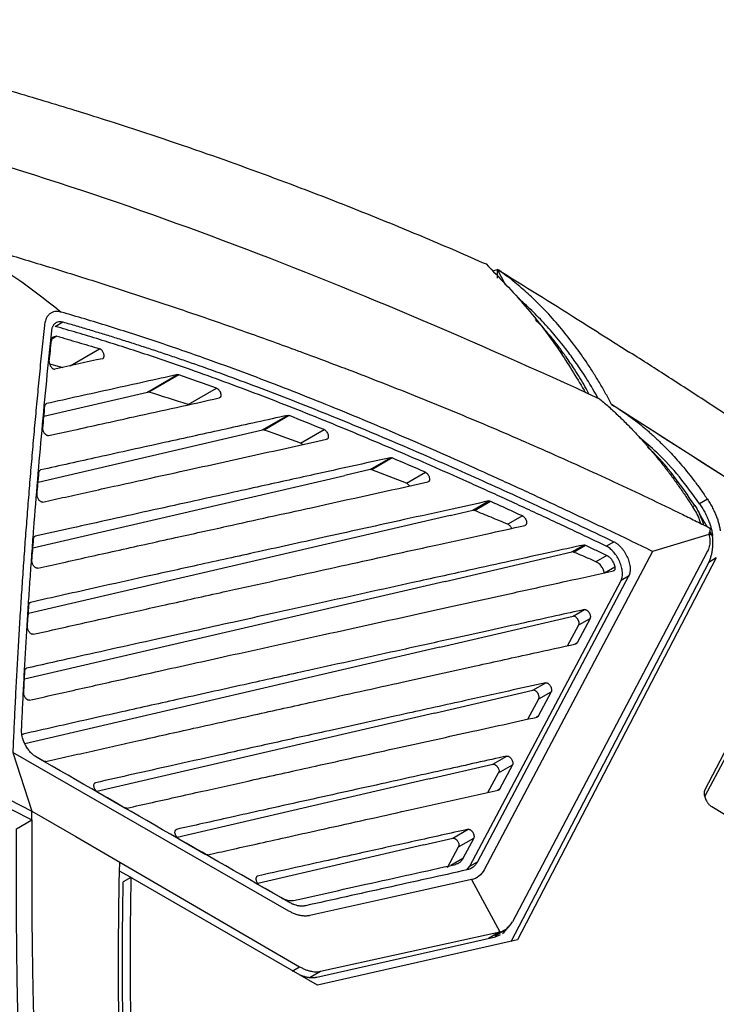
# Model space of a CAD drawing. Header units: millimetres. Extents: x 87 to 936, y -49 to 894.
# Tile 39 of 107: x 825 to 890, y 168 to 259. Entities that reach past the tile are written whole.
import ezdxf

# ---------------------------------------------------------------- set-up
doc = ezdxf.new("R2010")
doc.units = ezdxf.units.MM

msp = doc.modelspace()

# ---------------------------------------------------------------- linework, layer by layer
at = {"color": 7, "linetype": 'Continuous', "lineweight": 25}
for p, q in [((869.034, 235.701), (869.513, 235.834)), ((870.247, 234.401), (869.513, 235.834)), ((869.513, 235.017), (869.513, 235.834)), ((828.62, 230.573), (829.327, 230.982)), ((828.781, 229.667), (828.296, 229.387)), ((828.781, 229.667), (828.405, 229.584)), ((828.096, 227.1), (829.329, 226.781)), ((837.142, 224.508), (839.919, 226.111)), ((840.042, 226.1), (837.27, 224.5)), ((840.914, 223.354), (843.529, 224.863)), ((827.577, 222.284), (837.142, 224.508)), ((921.23, 197.049), (880.052, 223.355)), ((847.776, 221.008), (850.094, 222.346)), ((850.23, 222.331), (847.918, 220.996)), ((827.035, 216.185), (847.776, 221.008)), ((851.301, 219.79), (853.468, 221.04)), ((857.727, 217.349), (859.617, 218.44)), ((859.762, 218.421), (857.878, 217.333)), ((826.553, 210.101), (855.381, 216.803)), ((857.727, 217.349), (855.381, 216.803)), ((861.086, 216.087), (862.833, 217.095)), ((867.213, 213.582), (868.699, 214.44)), ((867.372, 213.563), (868.852, 214.417)), ((888.903, 214.604), (888.178, 214.185)), ((865.142, 213.1), (826.132, 204.031)), ((865.142, 213.1), (867.213, 213.582)), ((871.808, 213.067), (870.459, 212.289)), ((889.049, 211.341), (883.842, 209.784)), ((889.381, 211.253), (889.319, 211.293)), ((876.378, 209.74), (877.475, 210.374)), ((876.542, 209.719), (877.634, 210.349)), ((879.54, 210.273), (880.247, 210.682)), ((864.652, 207.014), (876.378, 209.74)), ((883.842, 209.784), (868.278, 180.379)), ((879.609, 209.412), (878.605, 208.832)), ((888.92, 209.794), (888.557, 209.104)), ((870.78, 173.756), (889.024, 208.766)), ((888.557, 209.104), (870.875, 175.549)), ((889.731, 209.174), (871.341, 173.882)), ((880.355, 208.323), (879.385, 207.763)), ((889.731, 209.174), (889.024, 208.766)), ((881.628, 207.503), (867.646, 181.101)), ((881.628, 207.503), (880.921, 207.095)), ((864.652, 207.014), (825.773, 197.975)), ((866.939, 180.693), (880.921, 207.095)), ((864.163, 200.928), (876.486, 203.793)), ((876.486, 203.793), (877.548, 204.407)), ((875.977, 201.072), (877.015, 202.987)), ((878.055, 203.588), (876.86, 201.332)), ((877.015, 202.987), (878.055, 203.588)), ((864.163, 200.928), (825.812, 192.011)), ((895.151, 200.204), (888.671, 187.747)), ((894.992, 199.009), (888.662, 187.182)), ((872.783, 196.96), (873.96, 197.639)), ((863.674, 194.842), (872.783, 196.96)), ((874.47, 196.822), (873.275, 194.567)), ((873.313, 196.154), (874.47, 196.822)), ((807.024, 195.619), (826.469, 185.794)), ((872.3, 194.286), (873.313, 196.154)), ((863.674, 194.842), (832.478, 187.589)), ((824.698, 191.19), (826.469, 185.794)), ((827.547, 190.412), (826.806, 190.838)), ((863.185, 188.756), (869.08, 190.127)), ((869.08, 190.127), (870.373, 190.873)), ((868.623, 187.499), (869.61, 189.321)), ((869.61, 189.321), (870.885, 190.057)), ((870.885, 190.057), (869.691, 187.802)), ((863.185, 188.756), (839.902, 183.343)), ((832.542, 187.54), (835.039, 186.104)), ((826.461, 184.982), (826.469, 185.794)), ((889.301, 186.209), (896.392, 181.97)), ((825.046, 184.164), (826.462, 184.982)), ((865.378, 183.293), (866.788, 184.107)), ((840.035, 183.232), (842.533, 181.796)), ((862.695, 182.67), (865.378, 183.293)), ((865.907, 182.488), (867.302, 183.293)), ((867.302, 183.293), (866.307, 181.415)), ((862.695, 182.67), (847.337, 179.099)), ((864.879, 180.59), (865.907, 182.488)), ((834.583, 181.078), (851.21, 171.416)), ((866.939, 180.693), (867.646, 181.101)), ((834.596, 180.254), (835.752, 179.586)), ((866.664, 180.351), (866.939, 180.693)), ((835.614, 179.666), (834.907, 179.257)), ((852.85, 169.716), (835.614, 179.666)), ((867.111, 179.456), (869.716, 174.63)), ((847.528, 178.924), (849.491, 177.795)), ((869.258, 174.275), (870.2, 174.819)), ((852.788, 170.45), (869.321, 174.175)), ((871.341, 173.882), (852.85, 169.716)), ((853.144, 170.99), (869.716, 174.63)), ((869.321, 174.175), (869.768, 174.386)), ((850.509, 171.011), (851.21, 171.416))]:
    msp.add_line(p, q, dxfattribs=at)
at = {"color": 8, "linetype": 'Continuous', "lineweight": 25}
for p, q in [((829.997, 226.928), (832.718, 228.499)), ((827.817, 223.44), (827.738, 223.395)), ((827.263, 217.304), (827.185, 217.258)), ((887.739, 214.033), (887.53, 213.912)), ((826.77, 211.182), (826.692, 211.137)), ((889.065, 211.4), (889.319, 211.293)), ((889.319, 211.293), (889.129, 211.631)), ((826.339, 205.075), (826.26, 205.029)), ((876.86, 201.332), (876.674, 201.225)), ((825.97, 198.982), (825.89, 198.936)), ((873.275, 194.567), (873.088, 194.459)), ((825.663, 192.903), (825.545, 192.835)), ((869.691, 187.802), (869.504, 187.694)), ((839.838, 184.1), (839.753, 184.051)), ((866.307, 181.415), (865.185, 180.767)), ((869.716, 174.63), (868.676, 174.029)), ((852.186, 170.437), (853.144, 170.99))]:
    msp.add_line(p, q, dxfattribs=at)
at = {"color": 7, "linetype": 'Continuous', "lineweight": 25, "flags": 128}
for points in [[(850.214, 176.556), (837.456, 183.873), (824.698, 191.19)], [(826.469, 185.794), (830.526, 183.436), (834.583, 181.079)], [(867.111, 179.456), (859.636, 177.797), (852.161, 176.137)]]:
    msp.add_lwpolyline(points, dxfattribs=at)
at = {"color": 7, "linetype": 'Continuous', "lineweight": 25}
for points, knots in [([(799.149, 258.905), (799.685, 258.784), (800.779, 258.539), (802.443, 258.154), (804.162, 257.748), (805.937, 257.319), (808.447, 256.699), (811.914, 255.815), (816.716, 254.539), (822.134, 253.033), (827.887, 251.342), (834.704, 249.223), (842.376, 246.658), (849.195, 244.179), (853.999, 242.336), (857.006, 241.151), (859.952, 239.958), (862.837, 238.758), (865.66, 237.556), (867.523, 236.739), (868.444, 236.335)], [0, 0, 0, 0, 0.023316, 0.047472, 0.072469, 0.098308, 0.124992, 0.182222, 0.249982, 0.334822, 0.418134, 0.499916, 0.630338, 0.749929, 0.793915, 0.836981, 0.879125, 0.920344, 0.960636, 1, 1, 1, 1]), ([(818.918, 238.776), (819.654, 238.563), (821.131, 238.136), (823.347, 237.482), (825.569, 236.817), (827.799, 236.138), (830.035, 235.445), (832.278, 234.739), (834.528, 234.019), (836.785, 233.283), (839.049, 232.533), (841.32, 231.767), (843.599, 230.985), (845.884, 230.185), (848.177, 229.369), (850.477, 228.535), (853.001, 227.603), (855.755, 226.564), (858.742, 225.41), (861.751, 224.218), (864.783, 222.988), (867.838, 221.718), (870.914, 220.407), (874.014, 219.054), (877.136, 217.656), (880.28, 216.213), (883.447, 214.725), (885.563, 213.7), (886.626, 213.185)], [0, 0, 0, 0, 0.031873, 0.063902, 0.096089, 0.128432, 0.160933, 0.193591, 0.226407, 0.25938, 0.292512, 0.325802, 0.35925, 0.392857, 0.426623, 0.460547, 0.494631, 0.538499, 0.582781, 0.627478, 0.672588, 0.718114, 0.764055, 0.810412, 0.857185, 0.904374, 0.951979, 1, 1, 1, 1]), ([(868.444, 236.335), (869.675, 235.066), (872.146, 232.521), (875.215, 228.495), (876.902, 225.68), (877.646, 224.439)], [0, 0, 0, 0, 0.35695, 0.716499, 1, 1, 1, 1]), ([(880.052, 223.355), (879.967, 223.518), (879.796, 223.842), (879.533, 224.323), (879.264, 224.8), (878.989, 225.272), (878.709, 225.739), (878.422, 226.201), (878.13, 226.658), (877.559, 227.528), (876.677, 228.777), (875.418, 230.371), (874.079, 231.883), (872.931, 233.03), (872.036, 233.847), (871.416, 234.381), (870.789, 234.891), (870.156, 235.378), (869.727, 235.682), (869.513, 235.834)], [0, 0, 0, 0, 0.032507, 0.064954, 0.097349, 0.1297, 0.162017, 0.194307, 0.226581, 0.258847, 0.38018, 0.500647, 0.625102, 0.747592, 0.798822, 0.849627, 0.900058, 0.950165, 1, 1, 1, 1]), ([(869.513, 235.834), (871.976, 234.307), (876.078, 231.765), (880.12, 229.188), (881.735, 228.159)], [0, 0, 0, 0, 0.600471, 1, 1, 1, 1]), ([(878.786, 223.936), (878.635, 224.218), (878.144, 225.134), (877.332, 226.383), (876.409, 227.71), (875.486, 228.928), (874.41, 230.226), (873.154, 231.564), (872.151, 232.544), (871.547, 233.042), (871.402, 233.162)], [0, 0, 0, 0, 0.079199, 0.256987, 0.370331, 0.482935, 0.640576, 0.795674, 0.950981, 1, 1, 1, 1]), ([(829.165, 231.89), (829.124, 231.901), (829.043, 231.922), (828.925, 231.942), (828.81, 231.951), (828.698, 231.95), (828.536, 231.932), (828.334, 231.873), (828.111, 231.737), (827.922, 231.545), (827.789, 231.325), (827.701, 231.101), (827.644, 230.889), (827.623, 230.732), (827.613, 230.654)], [0, 0, 0, 0, 0.050762, 0.101042, 0.151027, 0.200904, 0.250864, 0.374622, 0.500033, 0.625296, 0.749204, 0.832326, 0.915633, 1, 1, 1, 1]), ([(883.842, 209.784), (883.134, 210.125), (881.734, 210.8), (879.659, 211.791), (877.633, 212.752), (875.655, 213.683), (873.726, 214.583), (871.845, 215.452), (868.248, 217.099), (863.052, 219.417), (856.151, 222.355), (849.387, 225.066), (844.082, 227.043), (840.335, 228.36), (838.046, 229.139), (835.785, 229.881), (833.552, 230.588), (831.347, 231.26), (829.89, 231.681), (829.165, 231.89)], [0, 0, 0, 0, 0.038454, 0.07604, 0.112759, 0.148611, 0.183598, 0.217718, 0.250973, 0.379458, 0.500899, 0.62817, 0.750288, 0.792985, 0.835246, 0.877074, 0.918473, 0.959447, 1, 1, 1, 1]), ([(877.991, 224.287), (877.858, 224.535), (877.432, 225.33), (876.705, 226.483), (875.912, 227.663), (875.239, 228.587), (874.332, 229.783), (873.554, 230.623), (873.004, 231.217)], [0, 0, 0, 0, 0.097292, 0.311705, 0.473381, 0.592979, 0.712069, 1, 1, 1, 1]), ([(827.613, 230.654), (827.535, 229.904), (827.38, 228.41), (827.157, 226.167), (826.942, 223.932), (826.735, 221.702), (826.536, 219.48), (826.345, 217.264), (826.163, 215.055), (825.988, 212.853), (825.822, 210.657), (825.665, 208.468), (825.515, 206.286), (825.374, 204.11), (825.241, 201.941), (825.115, 199.779), (824.999, 197.623), (824.89, 195.473), (824.789, 193.331), (824.728, 191.902), (824.698, 191.19)], [0, 0, 0, 0, 0.058034, 0.115773, 0.173215, 0.230364, 0.287218, 0.34378, 0.400049, 0.456028, 0.511716, 0.567115, 0.622225, 0.677048, 0.731585, 0.785835, 0.839801, 0.893483, 0.946883, 1, 1, 1, 1]), ([(825.507, 193.306), (825.539, 193.988), (825.602, 195.356), (825.706, 197.407), (825.817, 199.463), (825.936, 201.524), (826.062, 203.59), (826.195, 205.661), (826.336, 207.737), (826.484, 209.818), (826.699, 212.714), (826.996, 216.434), (827.392, 220.98), (827.822, 225.563), (828.135, 228.62), (828.293, 230.157)], [0, 0, 0, 0, 0.054552, 0.109354, 0.164404, 0.219706, 0.275258, 0.331062, 0.38712, 0.443431, 0.499997, 0.622741, 0.746985, 0.872735, 1, 1, 1, 1]), ([(828.293, 230.157), (828.298, 230.197), (828.308, 230.276), (828.332, 230.386), (828.364, 230.489), (828.402, 230.583), (828.448, 230.668), (828.501, 230.745), (828.561, 230.814), (828.649, 230.894), (828.773, 230.97), (828.941, 231.019), (829.126, 231.027), (829.259, 230.997), (829.327, 230.982)], [0, 0, 0, 0, 0.064143, 0.127109, 0.189241, 0.250898, 0.312446, 0.374255, 0.436688, 0.500099, 0.625941, 0.749265, 0.872988, 1, 1, 1, 1]), ([(879.54, 210.273), (878.889, 210.583), (877.601, 211.196), (875.687, 212.097), (873.811, 212.974), (871.972, 213.826), (870.172, 214.652), (868.409, 215.454), (865.056, 216.964), (860.212, 219.089), (853.788, 221.779), (847.48, 224.268), (842.536, 226.086), (839.041, 227.301), (836.908, 228.019), (834.8, 228.706), (832.717, 229.361), (830.659, 229.986), (829.297, 230.378), (828.62, 230.573)], [0, 0, 0, 0, 0.037932, 0.075144, 0.111637, 0.147409, 0.182463, 0.216798, 0.250415, 0.378476, 0.500318, 0.62751, 0.749988, 0.792677, 0.834954, 0.876821, 0.918282, 0.959341, 1, 1, 1, 1]), ([(829.327, 230.982), (829.732, 230.865), (830.546, 230.632), (831.772, 230.269), (833.006, 229.895), (834.25, 229.51), (835.503, 229.113), (836.764, 228.705), (838.035, 228.285), (839.314, 227.854), (840.603, 227.412), (843.529, 226.389), (848.185, 224.677), (854.493, 222.188), (860.917, 219.499), (866.2, 217.18), (870.458, 215.255), (873.618, 213.802), (876.893, 212.274), (879.117, 211.218), (880.247, 210.682)], [0, 0, 0, 0, 0.024345, 0.048833, 0.073465, 0.098242, 0.123165, 0.148234, 0.17345, 0.198813, 0.224325, 0.249986, 0.372451, 0.49964, 0.621479, 0.749549, 0.808856, 0.870366, 0.93408, 1, 1, 1, 1]), ([(828.067, 227.326), (828.1, 227.646), (828.165, 228.289), (828.232, 228.931), (828.265, 229.252)], [0, 0, 0, 0, 0.498722, 1, 1, 1, 1]), ([(828.405, 229.584), (828.392, 229.571), (828.366, 229.544), (828.334, 229.496), (828.308, 229.443), (828.288, 229.385), (828.274, 229.322), (828.268, 229.276), (828.265, 229.252)], [0, 0, 0, 0, 0.175939, 0.346625, 0.510645, 0.6702, 0.831436, 1, 1, 1, 1]), ([(828.782, 229.666), (829.099, 229.575), (829.742, 229.391), (830.716, 229.105), (831.71, 228.807), (832.38, 228.602), (832.718, 228.499)], [0, 0, 0, 0, 0.242803, 0.490401, 0.742798, 1, 1, 1, 1]), ([(832.981, 227.587), (832.995, 227.591), (833.023, 227.599), (833.06, 227.625), (833.093, 227.662), (833.119, 227.714), (833.135, 227.779), (833.14, 227.855), (833.132, 227.939), (833.109, 228.041), (833.064, 228.157), (832.989, 228.284), (832.898, 228.39), (832.802, 228.465), (832.744, 228.488), (832.718, 228.499)], [0, 0, 0, 0, 0.050545, 0.10552, 0.164764, 0.227855, 0.294076, 0.362424, 0.431677, 0.500512, 0.602175, 0.699944, 0.814728, 0.914924, 1, 1, 1, 1]), ([(918.695, 203.193), (917.575, 204.001), (915.276, 205.659), (911.935, 208.022), (908.84, 210.185), (906.131, 212.054), (903.637, 213.759), (901.318, 215.331), (899.132, 216.803), (897.024, 218.214), (894.711, 219.751), (892.034, 221.516), (888.86, 223.589), (885.378, 225.842), (882.94, 227.399), (881.739, 228.165)], [0, 0, 0, 0, 0.094428, 0.193833, 0.280053, 0.353021, 0.420682, 0.487003, 0.542823, 0.597727, 0.655998, 0.7266, 0.810009, 0.906455, 1, 1, 1, 1]), ([(828.067, 227.326), (828.066, 227.311), (828.063, 227.269), (828.07, 227.173), (828.112, 227.014), (828.203, 226.849), (828.314, 226.726), (828.412, 226.653), (828.511, 226.612), (828.568, 226.617), (828.595, 226.619)], [0, 0, 0, 0, 0.047466, 0.139723, 0.287856, 0.498659, 0.618735, 0.746837, 0.8762, 1, 1, 1, 1]), ([(839.919, 226.111), (838.911, 225.889), (836.895, 225.444), (833.856, 224.774), (830.832, 224.107), (828.811, 223.66), (827.817, 223.44)], [0, 0, 0, 0, 0.2500028, 0.5000055, 0.7539395, 1, 1, 1, 1]), ([(839.919, 226.111), (839.931, 226.113), (839.956, 226.116), (839.997, 226.113), (840.027, 226.106), (840.042, 226.102)], [0, 0, 0, 0, 0.3143719, 0.646281, 1, 1, 1, 1]), ([(843.528, 224.865), (843.541, 224.86), (843.567, 224.849), (843.606, 224.825), (843.652, 224.792), (843.703, 224.747), (843.774, 224.666), (843.852, 224.545), (843.915, 224.386), (843.939, 224.23), (843.926, 224.117), (843.897, 224.046), (843.866, 224.004), (843.827, 223.972), (843.795, 223.962), (843.779, 223.957)], [0, 0, 0, 0, 0.041607, 0.083325, 0.125678, 0.18836, 0.250891, 0.375436, 0.500118, 0.624994, 0.749383, 0.811301, 0.873722, 0.936818, 1, 1, 1, 1]), ([(828.004, 220.475), (828.775, 220.646), (830.425, 221.011), (833.056, 221.593), (836.23, 222.293), (839.839, 223.089), (842.466, 223.668), (843.779, 223.957)], [0, 0, 0, 0, 0.146347, 0.313011, 0.499994, 0.749997, 1, 1, 1, 1]), ([(837.27, 224.5), (837.258, 224.504), (837.247, 224.506), (837.236, 224.508), (837.224, 224.511), (837.213, 224.512), (837.202, 224.513), (837.181, 224.514), (837.161, 224.512), (837.142, 224.508)], [0.0000011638, 0.0000011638, 0.0000011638, 0.0000011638, 0.000050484, 0.000050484, 0.000050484, 0.0001009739, 0.0001009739, 0.0001009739, 0.0001965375, 0.0001965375, 0.0001965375, 0.0001965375]), ([(878.971, 223.854), (879.117, 223.729), (879.41, 223.48), (879.844, 223.096), (880.274, 222.704), (880.7, 222.303), (881.122, 221.894), (881.541, 221.476), (881.955, 221.05), (882.366, 220.616), (882.773, 220.173), (883.177, 219.722), (883.68, 219.142), (884.279, 218.427), (884.963, 217.567), (885.631, 216.685), (886.283, 215.78), (886.92, 214.855), (887.329, 214.222), (887.534, 213.905)], [0, 0, 0, 0, 0.044871, 0.0898158, 0.1348473, 0.1799783, 0.2252215, 0.2705894, 0.3160947, 0.3617497, 0.4075667, 0.4535578, 0.4997352, 0.5823234, 0.6651401, 0.7482512, 0.831722, 0.9156171, 1, 1, 1, 1]), ([(827.473, 221.176), (827.504, 221.512), (827.567, 222.195), (827.632, 222.877), (827.665, 223.224)], [0, 0, 0, 0, 0.490885, 1, 1, 1, 1]), ([(827.665, 223.224), (827.667, 223.243), (827.672, 223.281), (827.689, 223.329), (827.716, 223.377), (827.757, 223.42), (827.797, 223.433), (827.817, 223.44)], [0, 0, 0, 0, 0.16641, 0.33203, 0.500478, 0.750101, 1, 1, 1, 1]), ([(880.052, 223.355), (880.178, 223.279), (880.427, 223.128), (880.795, 222.893), (881.154, 222.653), (881.506, 222.409), (881.849, 222.161), (882.184, 221.909), (882.511, 221.655), (882.83, 221.398), (883.142, 221.139), (883.445, 220.879), (883.742, 220.617), (884.03, 220.355), (884.311, 220.092), (884.585, 219.828), (884.951, 219.467), (885.414, 218.991), (885.978, 218.38), (886.553, 217.723), (887.137, 217.017), (887.727, 216.261), (888.321, 215.455), (888.706, 214.891), (888.902, 214.603)], [0, 0, 0, 0, 0.036691, 0.07287, 0.108543, 0.143716, 0.178393, 0.212578, 0.246272, 0.279479, 0.312198, 0.344432, 0.376181, 0.407445, 0.438223, 0.468516, 0.498322, 0.560865, 0.626459, 0.695095, 0.766765, 0.841472, 0.919218, 1, 1, 1, 1]), ([(850.094, 222.346), (848.193, 221.927), (844.391, 221.088), (838.565, 219.804), (832.862, 218.547), (829.045, 217.699), (827.263, 217.304)], [0, 0, 0, 0, 0.250004, 0.500008, 0.766679, 1, 1, 1, 1]), ([(850.094, 222.346), (850.108, 222.348), (850.136, 222.352), (850.182, 222.347), (850.214, 222.336), (850.23, 222.331)], [0, 0, 0, 0, 0.334355, 0.665387, 1, 1, 1, 1]), ([(930.734, 190.969), (929.264, 191.904), (925.145, 194.524), (918.135, 198.994), (909.518, 204.498), (900.261, 210.419), (890.756, 216.505), (884.311, 220.63), (881.187, 222.63)], [0, 0, 0, 0, 0.090403, 0.253271, 0.427596, 0.613926, 0.812855, 1, 1, 1, 1]), ([(828.004, 220.475), (827.99, 220.472), (827.964, 220.466), (827.919, 220.471), (827.871, 220.486), (827.805, 220.518), (827.723, 220.578), (827.633, 220.677), (827.558, 220.795), (827.504, 220.926), (827.471, 221.059), (827.472, 221.137), (827.473, 221.176)], [0, 0, 0, 0, 0.061274, 0.122489, 0.185184, 0.25079, 0.377271, 0.501455, 0.623752, 0.749157, 0.875534, 1, 1, 1, 1]), ([(827.472, 214.344), (828.168, 214.499), (829.596, 214.817), (831.788, 215.303), (834.274, 215.854), (837.226, 216.506), (841.594, 217.47), (847.156, 218.695), (851.524, 219.658), (853.708, 220.14)], [0, 0, 0, 0, 0.079189, 0.16252, 0.249995, 0.362965, 0.499992, 0.749994, 1, 1, 1, 1]), ([(853.468, 221.04), (853.48, 221.035), (853.506, 221.024), (853.545, 221), (853.589, 220.966), (853.639, 220.919), (853.709, 220.838), (853.785, 220.717), (853.845, 220.559), (853.867, 220.406), (853.854, 220.296), (853.825, 220.227), (853.794, 220.185), (853.755, 220.154), (853.724, 220.144), (853.708, 220.14)], [0, 0, 0, 0, 0.041412, 0.083052, 0.125488, 0.187967, 0.25074, 0.375383, 0.500013, 0.624919, 0.749365, 0.811293, 0.873722, 0.936807, 1, 1, 1, 1]), ([(888.179, 214.186), (887.571, 215.025), (886.359, 216.699), (884.467, 218.777), (883.133, 219.884), (882.562, 220.358)], [0, 0, 0, 0, 0.364575, 0.727902, 1, 1, 1, 1]), ([(851.496, 219.651), (851.472, 219.677), (851.41, 219.741), (851.342, 219.771), (851.301, 219.79)], [0, 0, 0, 0, 0.395164, 1, 1, 1, 1]), ([(887.739, 214.033), (887.108, 214.944), (885.846, 216.765), (884.35, 218.55), (883.464, 219.33), (883.38, 219.404)], [0, 0, 0, 0, 0.475341, 0.950016, 1, 1, 1, 1]), ([(859.617, 218.44), (857.255, 217.919), (853.145, 217.013), (847.109, 215.683), (842.169, 214.595), (837.664, 213.601), (833.868, 212.761), (830.223, 211.952), (827.887, 211.431), (826.77, 211.182)], [0, 0, 0, 0, 0.216009, 0.375994, 0.552203, 0.667988, 0.787945, 0.898616, 1, 1, 1, 1]), ([(859.617, 218.44), (859.628, 218.442), (859.65, 218.446), (859.686, 218.443), (859.724, 218.436), (859.749, 218.426), (859.762, 218.421)], [0, 0, 0, 0, 0.251589, 0.499909, 0.748275, 1, 1, 1, 1]), ([(826.939, 215.041), (826.966, 215.366), (827.022, 216.048), (827.08, 216.728), (827.11, 217.084)], [0, 0, 0, 0, 0.476962, 1, 1, 1, 1]), ([(827.11, 217.084), (827.113, 217.103), (827.117, 217.141), (827.134, 217.191), (827.161, 217.24), (827.202, 217.283), (827.243, 217.297), (827.263, 217.304)], [0, 0, 0, 0, 0.1663826, 0.3318999, 0.5002525, 0.7498089, 1, 1, 1, 1]), ([(862.834, 217.095), (862.846, 217.09), (862.871, 217.079), (862.91, 217.054), (862.954, 217.019), (863.003, 216.972), (863.072, 216.889), (863.145, 216.769), (863.205, 216.613), (863.226, 216.462), (863.211, 216.354), (863.183, 216.284), (863.153, 216.242), (863.115, 216.212), (863.083, 216.203), (863.067, 216.199)], [0, 0, 0, 0, 0.041362, 0.083029, 0.125688, 0.187454, 0.250881, 0.375998, 0.500058, 0.62412, 0.749245, 0.81227, 0.87444, 0.937766, 1, 1, 1, 1]), ([(827.001, 208.228), (827.757, 208.397), (829.317, 208.746), (831.724, 209.282), (834.271, 209.848), (836.957, 210.443), (840.38, 211.2), (845.498, 212.328), (853.275, 214.042), (859.467, 215.406), (863.067, 216.199)], [0, 0, 0, 0, 0.06242, 0.128826, 0.199219, 0.273598, 0.351963, 0.483891, 0.699903, 1, 1, 1, 1]), ([(861.372, 215.826), (861.353, 215.856), (861.303, 215.934), (861.201, 216.029), (861.124, 216.068), (861.086, 216.087)], [0, 0, 0, 0, 0.2485713, 0.6391158, 1, 1, 1, 1]), ([(827.472, 214.344), (827.458, 214.341), (827.432, 214.336), (827.387, 214.341), (827.339, 214.355), (827.274, 214.387), (827.191, 214.446), (827.102, 214.544), (827.026, 214.661), (826.972, 214.791), (826.937, 214.923), (826.938, 215.002), (826.939, 215.041)], [0, 0, 0, 0, 0.061279, 0.122507, 0.185204, 0.250786, 0.377253, 0.501445, 0.62376, 0.749157, 0.875517, 1, 1, 1, 1]), ([(868.699, 214.44), (867.572, 214.192), (864.963, 213.618), (859.984, 212.521), (854.005, 211.204), (847.629, 209.799), (841.995, 208.557), (837.065, 207.467), (832.958, 206.555), (829.452, 205.773), (827.364, 205.305), (826.339, 205.075)], [0, 0, 0, 0, 0.080013, 0.185335, 0.353431, 0.504287, 0.637904, 0.753127, 0.853424, 0.928053, 1, 1, 1, 1]), ([(868.699, 214.44), (868.71, 214.442), (868.734, 214.446), (868.771, 214.443), (868.811, 214.434), (868.838, 214.423), (868.852, 214.417)], [0, 0, 0, 0, 0.2518541, 0.5000412, 0.7482075, 1, 1, 1, 1]), ([(868.852, 214.417), (869.341, 214.195), (870.326, 213.748), (871.312, 213.295), (871.808, 213.067)], [0, 0, 0, 0, 0.497136, 1, 1, 1, 1]), ([(887.534, 213.905), (887.779, 213.506), (888.088, 213.002), (888.221, 212.494), (888.248, 212.387)], [0, 0, 0, 0, 0.790523, 1, 1, 1, 1]), ([(887.739, 214.033), (887.78, 213.968), (887.861, 213.839), (887.975, 213.642), (888.083, 213.445), (888.149, 213.312), (888.182, 213.245)], [0, 0, 0, 0, 0.250825, 0.500712, 0.750242, 1, 1, 1, 1]), ([(888.178, 214.186), (888.221, 214.123), (888.307, 213.997), (888.429, 213.802), (888.548, 213.6), (888.663, 213.392), (888.772, 213.177), (888.876, 212.958), (889, 212.672), (889.124, 212.35), (889.244, 211.973), (889.333, 211.616), (889.366, 211.369), (889.381, 211.253)], [0, 0, 0, 0, 0.066928, 0.135387, 0.205368, 0.276856, 0.349832, 0.424266, 0.500124, 0.638468, 0.750042, 0.882962, 1, 1, 1, 1]), ([(888.902, 214.603), (888.947, 214.535), (889.036, 214.401), (889.161, 214.196), (889.28, 213.991), (889.392, 213.784), (889.497, 213.576), (889.594, 213.367), (889.708, 213.102), (889.829, 212.783), (889.943, 212.411), (890.032, 212.043), (890.068, 211.802), (890.086, 211.681)], [0, 0, 0, 0, 0.072125, 0.143807, 0.215179, 0.286371, 0.357513, 0.428731, 0.50015, 0.627065, 0.752234, 0.876326, 1, 1, 1, 1]), ([(867.372, 213.563), (867.358, 213.568), (867.329, 213.579), (867.288, 213.587), (867.249, 213.589), (867.225, 213.584), (867.213, 213.582)], [0, 0, 0, 0, 0.251821, 0.499998, 0.748176, 1, 1, 1, 1]), ([(870.459, 212.289), (869.94, 212.504), (868.911, 212.932), (867.882, 213.354), (867.372, 213.563)], [0, 0, 0, 0, 0.503729, 1, 1, 1, 1]), ([(871.808, 213.067), (871.82, 213.062), (871.845, 213.051), (871.883, 213.026), (871.927, 212.991), (871.976, 212.943), (872.044, 212.859), (872.117, 212.738), (872.176, 212.583), (872.195, 212.435), (872.18, 212.331), (872.151, 212.263), (872.121, 212.222), (872.084, 212.191), (872.053, 212.181), (872.038, 212.177)], [0, 0, 0, 0, 0.041118, 0.082662, 0.125377, 0.187246, 0.251204, 0.377496, 0.502014, 0.624889, 0.748584, 0.811139, 0.873534, 0.937113, 1, 1, 1, 1]), ([(886.626, 213.185), (887.055, 212.975), (887.916, 212.554), (888.776, 212.127), (889.207, 211.913)], [0, 0, 0, 0, 0.49885, 1, 1, 1, 1]), ([(888.55, 212.238), (888.539, 212.295), (888.474, 212.631), (888.315, 212.967), (888.182, 213.245)], [0, 0, 0, 0, 0.170601, 1, 1, 1, 1]), ([(826.592, 202.127), (827.38, 202.304), (828.979, 202.663), (831.404, 203.206), (834.581, 203.914), (838.742, 204.838), (843.603, 205.913), (849.632, 207.242), (856.334, 208.719), (862.988, 210.185), (868.142, 211.321), (870.831, 211.911), (872.038, 212.177)], [0, 0, 0, 0, 0.051511, 0.104467, 0.158869, 0.260068, 0.378486, 0.479778, 0.658861, 0.821835, 0.919982, 1, 1, 1, 1]), ([(870.807, 211.906), (870.793, 211.936), (870.763, 212.002), (870.701, 212.095), (870.627, 212.181), (870.544, 212.248), (870.488, 212.275), (870.459, 212.289)], [0, 0, 0, 0, 0.174501, 0.386789, 0.586993, 0.787332, 1, 1, 1, 1]), ([(826.617, 210.958), (826.618, 210.973), (826.621, 211.002), (826.631, 211.042), (826.645, 211.077), (826.669, 211.119), (826.708, 211.161), (826.75, 211.175), (826.77, 211.182)], [0, 0, 0, 0, 0.1250525, 0.2490635, 0.3736381, 0.5003602, 0.7498688, 1, 1, 1, 1]), ([(889.049, 211.341), (889.059, 211.301), (889.09, 211.172), (889.124, 210.956), (889.139, 210.7), (889.126, 210.454), (889.085, 210.221), (889.019, 209.999), (888.953, 209.862), (888.92, 209.794)], [0, 0, 0, 0, 0.0708612, 0.2303878, 0.3877986, 0.5432743, 0.6970027, 0.8491779, 1, 1, 1, 1]), ([(889.024, 208.766), (889.047, 208.813), (889.094, 208.906), (889.156, 209.056), (889.212, 209.211), (889.262, 209.373), (889.304, 209.541), (889.34, 209.715), (889.376, 209.938), (889.405, 210.214), (889.418, 210.548), (889.413, 210.894), (889.391, 211.133), (889.381, 211.253)], [0, 0, 0, 0, 0.07256, 0.144817, 0.216891, 0.288903, 0.360976, 0.43323, 0.505785, 0.629586, 0.752818, 0.876086, 1, 1, 1, 1]), ([(889.049, 211.341), (889.079, 211.436), (889.137, 211.624), (889.184, 211.817), (889.207, 211.913)], [0, 0, 0, 0, 0.504431, 1, 1, 1, 1]), ([(877.475, 210.374), (876.434, 210.146), (874.213, 209.659), (870.67, 208.881), (866.44, 207.95), (860.523, 206.646), (854.418, 205.301), (848.912, 204.087), (845.008, 203.226), (841.503, 202.451), (837.727, 201.614), (833.88, 200.757), (829.868, 199.86), (827.247, 199.269), (825.97, 198.982)], [0, 0, 0, 0, 0.0610467, 0.1301215, 0.2072243, 0.3081712, 0.4755581, 0.5636738, 0.6294857, 0.7032966, 0.7679372, 0.8491362, 0.9264902, 1, 1, 1, 1]), ([(826.465, 208.919), (826.489, 209.24), (826.538, 209.92), (826.589, 210.599), (826.616, 210.958)], [0, 0, 0, 0, 0.470842, 1, 1, 1, 1]), ([(877.475, 210.374), (877.488, 210.376), (877.512, 210.38), (877.551, 210.377), (877.592, 210.367), (877.62, 210.355), (877.634, 210.349)], [0, 0, 0, 0, 0.253012, 0.50137, 0.749035, 1, 1, 1, 1]), ([(877.634, 210.349), (877.961, 210.194), (878.619, 209.883), (879.278, 209.57), (879.609, 209.412)], [0, 0, 0, 0, 0.496684, 1, 1, 1, 1]), ([(880.921, 207.095), (880.934, 207.12), (880.959, 207.171), (880.99, 207.255), (881.016, 207.345), (881.042, 207.472), (881.059, 207.643), (881.056, 207.864), (881.029, 208.096), (880.961, 208.416), (880.819, 208.826), (880.571, 209.3), (880.31, 209.65), (880.083, 209.89), (879.905, 210.045), (879.723, 210.178), (879.601, 210.241), (879.54, 210.273)], [0, 0, 0, 0, 0.03111, 0.0622598, 0.0935945, 0.1252565, 0.1878557, 0.2504451, 0.3129659, 0.3754178, 0.5001896, 0.6247757, 0.7498438, 0.8121824, 0.874374, 0.9370369, 1, 1, 1, 1]), ([(880.247, 210.682), (880.278, 210.666), (880.339, 210.635), (880.432, 210.58), (880.524, 210.517), (880.646, 210.424), (880.796, 210.292), (880.969, 210.109), (881.131, 209.905), (881.33, 209.61), (881.537, 209.213), (881.702, 208.726), (881.765, 208.337), (881.768, 208.05), (881.746, 207.849), (881.702, 207.662), (881.653, 207.556), (881.628, 207.503)], [0, 0, 0, 0, 0.031827, 0.063508, 0.095186, 0.127006, 0.189935, 0.252982, 0.316605, 0.380444, 0.506821, 0.629373, 0.750742, 0.812007, 0.873482, 0.936509, 1, 1, 1, 1]), ([(876.542, 209.719), (876.528, 209.725), (876.498, 209.736), (876.456, 209.745), (876.415, 209.747), (876.39, 209.743), (876.378, 209.74)], [0, 0, 0, 0, 0.25195, 0.499998, 0.748047, 1, 1, 1, 1]), ([(878.605, 208.832), (878.259, 208.982), (877.571, 209.278), (876.884, 209.573), (876.542, 209.719)], [0, 0, 0, 0, 0.5033, 1, 1, 1, 1]), ([(879.609, 209.412), (879.63, 209.401), (879.672, 209.38), (879.735, 209.34), (879.797, 209.293), (879.878, 209.223), (879.976, 209.122), (880.084, 208.98), (880.18, 208.823), (880.259, 208.656), (880.32, 208.486), (880.342, 208.377), (880.353, 208.322)], [0, 0, 0, 0, 0.0626938, 0.1248474, 0.1869801, 0.2496113, 0.3730926, 0.4968659, 0.6232223, 0.7505876, 0.8754767, 1, 1, 1, 1]), ([(827.001, 208.228), (826.988, 208.225), (826.961, 208.22), (826.916, 208.225), (826.869, 208.239), (826.803, 208.27), (826.721, 208.328), (826.631, 208.425), (826.555, 208.542), (826.5, 208.67), (826.465, 208.802), (826.465, 208.88), (826.466, 208.919)], [0, 0, 0, 0, 0.061284, 0.122524, 0.185221, 0.250778, 0.377228, 0.501431, 0.623766, 0.749157, 0.875502, 1, 1, 1, 1]), ([(879.385, 207.763), (879.379, 207.792), (879.368, 207.849), (879.343, 207.936), (879.313, 208.024), (879.266, 208.135), (879.198, 208.267), (879.098, 208.419), (878.981, 208.562), (878.854, 208.68), (878.727, 208.773), (878.646, 208.813), (878.605, 208.832)], [0, 0, 0, 0, 0.066052, 0.131536, 0.197066, 0.263254, 0.383231, 0.503564, 0.635843, 0.768474, 0.884148, 1, 1, 1, 1]), ([(880.353, 208.322), (880.356, 208.3), (880.362, 208.257), (880.361, 208.197), (880.352, 208.141), (880.332, 208.076), (880.29, 208.01), (880.237, 207.99), (880.21, 207.98)], [0, 0, 0, 0, 0.125394, 0.248791, 0.372964, 0.500637, 0.750616, 1, 1, 1, 1]), ([(826.245, 196.039), (827.004, 196.211), (828.544, 196.559), (830.876, 197.083), (833.264, 197.619), (835.707, 198.164), (839.473, 199.003), (845.352, 200.305), (854.027, 202.22), (862.862, 204.167), (870.371, 205.822), (875.7, 206.993), (878.754, 207.662), (880.21, 207.98)], [0, 0, 0, 0, 0.041663, 0.084438, 0.128325, 0.173323, 0.219432, 0.336789, 0.5, 0.702492, 0.829067, 0.918505, 1, 1, 1, 1]), ([(826.054, 202.812), (826.074, 203.136), (826.117, 203.815), (826.161, 204.492), (826.184, 204.846)], [0, 0, 0, 0, 0.477335, 1, 1, 1, 1]), ([(826.184, 204.846), (826.186, 204.861), (826.189, 204.891), (826.198, 204.931), (826.212, 204.968), (826.237, 205.01), (826.276, 205.053), (826.318, 205.067), (826.339, 205.075)], [0, 0, 0, 0, 0.125066, 0.249057, 0.373616, 0.500367, 0.749878, 1, 1, 1, 1]), ([(877.548, 204.407), (876.666, 204.213), (874.813, 203.806), (871.899, 203.166), (868.74, 202.47), (864.98, 201.641), (859.386, 200.407), (853.068, 199.014), (846.23, 197.504), (840.488, 196.231), (835.55, 195.131), (831.691, 194.265), (828.65, 193.58), (826.648, 193.126), (825.663, 192.903)], [0, 0, 0, 0, 0.051367, 0.107804, 0.16931, 0.234857, 0.325958, 0.493838, 0.60127, 0.722383, 0.825945, 0.885843, 0.943861, 1, 1, 1, 1]), ([(877.049, 203.178), (877.046, 203.2), (877.042, 203.244), (877.027, 203.313), (877.004, 203.379), (876.975, 203.444), (876.938, 203.508), (876.894, 203.57), (876.833, 203.642), (876.755, 203.718), (876.661, 203.777), (876.568, 203.805), (876.514, 203.797), (876.486, 203.793)], [0, 0, 0, 0, 0.075359, 0.146617, 0.21535, 0.28331, 0.352308, 0.424077, 0.50016, 0.62934, 0.749317, 0.869698, 1, 1, 1, 1]), ([(877.548, 204.407), (877.559, 204.409), (877.579, 204.414), (877.613, 204.413), (877.655, 204.405), (877.705, 204.386), (877.781, 204.341), (877.875, 204.26), (877.974, 204.133), (878.045, 203.985), (878.079, 203.86), (878.089, 203.765), (878.087, 203.698), (878.077, 203.637), (878.063, 203.604), (878.055, 203.588)], [0, 0, 0, 0, 0.041103, 0.082648, 0.125347, 0.187236, 0.251161, 0.377393, 0.50192, 0.624863, 0.748579, 0.811118, 0.873533, 0.937097, 1, 1, 1, 1]), ([(877.015, 202.987), (877.021, 203.001), (877.034, 203.026), (877.045, 203.072), (877.051, 203.123), (877.049, 203.159), (877.049, 203.178)], [0, 0, 0, 0, 0.252197, 0.499998, 0.7478, 1, 1, 1, 1]), ([(826.592, 202.127), (826.578, 202.124), (826.55, 202.12), (826.505, 202.125), (826.458, 202.139), (826.393, 202.169), (826.312, 202.225), (826.223, 202.32), (826.147, 202.435), (826.091, 202.563), (826.055, 202.694), (826.054, 202.773), (826.054, 202.812)], [0, 0, 0, 0, 0.062605, 0.12469, 0.187549, 0.25243, 0.377731, 0.500321, 0.622399, 0.748167, 0.875358, 1, 1, 1, 1]), ([(827.743, 190.371), (828.454, 190.532), (829.881, 190.855), (832.023, 191.338), (834.176, 191.822), (837.312, 192.526), (841.709, 193.506), (847.201, 194.724), (853.664, 196.152), (860.377, 197.634), (867.038, 199.103), (872.349, 200.274), (875.43, 200.951), (876.744, 201.24)], [0, 0, 0, 0, 0.042967, 0.086221, 0.129765, 0.173596, 0.276958, 0.398119, 0.509923, 0.673584, 0.810324, 0.919129, 1, 1, 1, 1]), ([(876.86, 201.332), (876.853, 201.321), (876.839, 201.297), (876.812, 201.271), (876.78, 201.251), (876.756, 201.244), (876.744, 201.24)], [0, 0, 0, 0, 0.25218, 0.499987, 0.7478, 1, 1, 1, 1]), ([(825.705, 196.719), (825.722, 197.051), (825.758, 197.728), (825.795, 198.404), (825.814, 198.748)], [0, 0, 0, 0, 0.490787, 1, 1, 1, 1]), ([(825.814, 198.748), (825.816, 198.764), (825.818, 198.794), (825.828, 198.835), (825.842, 198.872), (825.866, 198.916), (825.905, 198.96), (825.948, 198.974), (825.97, 198.982)], [0, 0, 0, 0, 0.125085, 0.249057, 0.373601, 0.500381, 0.749904, 1, 1, 1, 1]), ([(873.96, 197.639), (872.818, 197.388), (870.14, 196.798), (865.528, 195.78), (859.86, 194.528), (854.082, 193.252), (848.57, 192.033), (843.839, 190.984), (839.585, 190.036), (835.84, 189.198), (833.508, 188.672), (832.349, 188.411)], [0, 0, 0, 0, 0.082655, 0.193843, 0.333563, 0.492418, 0.611412, 0.731639, 0.833554, 0.917297, 1, 1, 1, 1]), ([(873.96, 197.639), (873.97, 197.642), (873.991, 197.647), (874.025, 197.646), (874.067, 197.638), (874.117, 197.619), (874.193, 197.574), (874.288, 197.494), (874.387, 197.366), (874.459, 197.219), (874.493, 197.094), (874.503, 196.999), (874.502, 196.933), (874.492, 196.872), (874.477, 196.839), (874.47, 196.822)], [0, 0, 0, 0, 0.0411009, 0.0826436, 0.1253421, 0.1872313, 0.2511582, 0.3773966, 0.501928, 0.624867, 0.748576, 0.8111126, 0.8735281, 0.9370937, 1, 1, 1, 1]), ([(826.245, 196.039), (826.231, 196.037), (826.203, 196.033), (826.158, 196.038), (826.111, 196.051), (826.047, 196.079), (825.966, 196.134), (825.877, 196.231), (825.8, 196.345), (825.742, 196.471), (825.706, 196.601), (825.705, 196.679), (825.705, 196.719)], [0, 0, 0, 0, 0.0635115, 0.1257697, 0.1878894, 0.2509932, 0.374679, 0.5003902, 0.6251115, 0.748034, 0.8726806, 1, 1, 1, 1]), ([(873.346, 196.344), (873.344, 196.367), (873.34, 196.411), (873.324, 196.479), (873.302, 196.546), (873.272, 196.611), (873.235, 196.675), (873.191, 196.737), (873.13, 196.809), (873.052, 196.884), (872.958, 196.944), (872.865, 196.971), (872.811, 196.964), (872.783, 196.96)], [0, 0, 0, 0, 0.075359, 0.146617, 0.21535, 0.28331, 0.352308, 0.424077, 0.50016, 0.62934, 0.749317, 0.869698, 1, 1, 1, 1]), ([(873.313, 196.154), (873.319, 196.167), (873.331, 196.193), (873.343, 196.239), (873.348, 196.289), (873.347, 196.326), (873.346, 196.344)], [0, 0, 0, 0, 0.252197, 0.499998, 0.7478, 1, 1, 1, 1]), ([(835.235, 186.062), (836.027, 186.241), (837.635, 186.603), (840.076, 187.149), (843.214, 187.85), (847.426, 188.786), (853.234, 190.073), (859.833, 191.532), (866.657, 193.041), (871.044, 194.008), (873.158, 194.475)], [0, 0, 0, 0, 0.062076, 0.126054, 0.191935, 0.309243, 0.458889, 0.651791, 0.832161, 1, 1, 1, 1]), ([(873.275, 194.567), (873.268, 194.555), (873.254, 194.532), (873.227, 194.505), (873.195, 194.485), (873.171, 194.478), (873.158, 194.475)], [0, 0, 0, 0, 0.252199, 0.500013, 0.74782, 1, 1, 1, 1]), ([(826.891, 190.769), (826.859, 190.788), (826.796, 190.825), (826.703, 190.89), (826.611, 190.961), (826.521, 191.038), (826.432, 191.122), (826.289, 191.269), (826.1, 191.5), (825.889, 191.834), (825.715, 192.195), (825.602, 192.531), (825.537, 192.825), (825.505, 193.074), (825.506, 193.229), (825.507, 193.306)], [0, 0, 0, 0, 0.0419628, 0.0834726, 0.1247101, 0.1658599, 0.2071075, 0.2486373, 0.3699991, 0.4913973, 0.6153638, 0.7403662, 0.8274351, 0.9134121, 1, 1, 1, 1]), ([(825.584, 192.857), (825.589, 192.864), (825.61, 192.888), (825.641, 192.897), (825.663, 192.903)], [0, 0, 0, 0, 0.261995, 1, 1, 1, 1]), ([(850.206, 177.379), (846.322, 179.612), (842.435, 181.843), (834.661, 186.305), (830.778, 188.538), (826.891, 190.769)], [0, 0, 0, 0, 0.5, 0.5, 1, 1, 1, 1]), ([(827.743, 190.371), (827.728, 190.369), (827.698, 190.364), (827.65, 190.37), (827.599, 190.385), (827.565, 190.403), (827.547, 190.412)], [0, 0, 0, 0, 0.252844, 0.500009, 0.747169, 1, 1, 1, 1]), ([(870.373, 190.873), (868.496, 190.458), (864.62, 189.601), (858.345, 188.213), (852.718, 186.968), (848.072, 185.937), (844.971, 185.248), (842.298, 184.652), (840.64, 184.28), (839.838, 184.101)], [0, 0, 0, 0, 0.18486, 0.381651, 0.61752, 0.738258, 0.838139, 0.921762, 1, 1, 1, 1]), ([(869.08, 190.127), (869.132, 190.138), (869.193, 190.129), (869.317, 190.071), (869.381, 190.022), (869.494, 189.898), (869.543, 189.823), (869.615, 189.666), (869.638, 189.585), (869.644, 189.511)], [0, 0, 0, 0, 0.25, 0.25, 0.5, 0.5, 0.75, 0.75, 1, 1, 1, 1]), ([(870.373, 190.873), (870.383, 190.875), (870.404, 190.88), (870.438, 190.88), (870.48, 190.872), (870.531, 190.853), (870.607, 190.808), (870.702, 190.728), (870.802, 190.601), (870.874, 190.453), (870.908, 190.328), (870.919, 190.234), (870.917, 190.168), (870.907, 190.107), (870.893, 190.074), (870.885, 190.057)], [0, 0, 0, 0, 0.041099, 0.082639, 0.125335, 0.18722, 0.251147, 0.37739, 0.501929, 0.624868, 0.748573, 0.811108, 0.873524, 0.93709, 1, 1, 1, 1]), ([(832.542, 187.54), (832.53, 187.547), (832.505, 187.56), (832.468, 187.588), (832.427, 187.626), (832.381, 187.676), (832.318, 187.76), (832.253, 187.879), (832.203, 188.027), (832.188, 188.167), (832.208, 188.272), (832.245, 188.345), (832.29, 188.391), (832.33, 188.404), (832.349, 188.411)], [0, 0, 0, 0, 0.041073, 0.082605, 0.125261, 0.187156, 0.251005, 0.377115, 0.501664, 0.623142, 0.748652, 0.834293, 0.91675, 1, 1, 1, 1]), ([(842.728, 181.755), (843.411, 181.907), (844.897, 182.239), (847.3, 182.774), (850.058, 183.387), (854.557, 184.385), (861.103, 185.836), (866.608, 187.054), (869.574, 187.71)], [0, 0, 0, 0, 0.075971, 0.165276, 0.267913, 0.383885, 0.667965, 1, 1, 1, 1]), ([(869.691, 187.802), (869.684, 187.79), (869.67, 187.767), (869.642, 187.74), (869.611, 187.72), (869.586, 187.713), (869.574, 187.71)], [0, 0, 0, 0, 0.252194, 0.500006, 0.747816, 1, 1, 1, 1]), ([(888.671, 187.747), (888.663, 187.73), (888.647, 187.695), (888.629, 187.637), (888.616, 187.575), (888.608, 187.51), (888.602, 187.361), (888.643, 187.094), (888.766, 186.809), (888.881, 186.624), (888.958, 186.517), (889.055, 186.405), (889.171, 186.295), (889.256, 186.239), (889.301, 186.209)], [0, 0, 0, 0, 0.044495, 0.088542, 0.132143, 0.175296, 0.218003, 0.412084, 0.616753, 0.673474, 0.740167, 0.816824, 0.903438, 1, 1, 1, 1]), ([(835.235, 186.062), (835.22, 186.06), (835.19, 186.055), (835.142, 186.061), (835.091, 186.076), (835.057, 186.094), (835.039, 186.104)], [0, 0, 0, 0, 0.252845, 0.500009, 0.747169, 1, 1, 1, 1]), ([(826.462, 184.982), (826.457, 184.295), (826.447, 182.924), (826.441, 180.867), (826.443, 178.814), (826.452, 176.765), (826.469, 174.72), (826.493, 172.68), (826.525, 170.643), (826.564, 168.611), (826.612, 166.583), (826.666, 164.559), (826.729, 162.539), (826.798, 160.524), (826.876, 158.512), (826.979, 156.077), (827.115, 153.218), (827.293, 149.933), (827.491, 146.657), (827.71, 143.388), (827.949, 140.127), (828.21, 136.874), (828.491, 133.629), (828.792, 130.392), (829.011, 128.232), (829.121, 127.155)], [0, 0, 0, 0, 0.03671, 0.073264, 0.109664, 0.14591, 0.182003, 0.217944, 0.253732, 0.28937, 0.324857, 0.360195, 0.395384, 0.430425, 0.465319, 0.500067, 0.556898, 0.613401, 0.669577, 0.725431, 0.780966, 0.836187, 0.891097, 0.9457, 1, 1, 1, 1]), ([(827.505, 128.527), (827.202, 131.692), (826.518, 138.833), (825.804, 149.763), (825.287, 161.321), (825.017, 172.795), (825.036, 180.345), (825.045, 184.164)], [0, 0, 0, 0, 0.166091, 0.374781, 0.58218, 0.788627, 1, 1, 1, 1]), ([(840.035, 183.232), (840.02, 183.241), (839.991, 183.258), (839.948, 183.292), (839.906, 183.332), (839.865, 183.38), (839.824, 183.436), (839.784, 183.5), (839.737, 183.594), (839.694, 183.718), (839.68, 183.858), (839.697, 183.958), (839.726, 184.022), (839.756, 184.06), (839.793, 184.089), (839.823, 184.097), (839.838, 184.101)], [0, 0, 0, 0, 0.049415, 0.098234, 0.147448, 0.198025, 0.250855, 0.313405, 0.376216, 0.500341, 0.624478, 0.749488, 0.812389, 0.874592, 0.937815, 1, 1, 1, 1]), ([(866.788, 184.107), (865.127, 183.739), (861.887, 183.022), (856.732, 181.879), (851.908, 180.809), (848.66, 180.087), (847.327, 179.79)], [0, 0, 0, 0, 0.256292, 0.499999, 0.794912, 1, 1, 1, 1]), ([(866.788, 184.107), (866.801, 184.109), (866.827, 184.114), (866.869, 184.11), (866.912, 184.099), (866.958, 184.08), (867.007, 184.051), (867.06, 184.012), (867.133, 183.943), (867.217, 183.836), (867.291, 183.688), (867.326, 183.562), (867.337, 183.468), (867.335, 183.402), (867.324, 183.342), (867.309, 183.309), (867.302, 183.293)], [0, 0, 0, 0, 0.05095, 0.10061, 0.149861, 0.199606, 0.250723, 0.31269, 0.37549, 0.500348, 0.625197, 0.74955, 0.811457, 0.873825, 0.936848, 1, 1, 1, 1]), ([(865.378, 183.293), (865.429, 183.305), (865.49, 183.296), (865.614, 183.238), (865.678, 183.189), (865.791, 183.065), (865.841, 182.989), (865.913, 182.833), (865.935, 182.751), (865.941, 182.678)], [0, 0, 0, 0, 0.25, 0.25, 0.5, 0.5, 0.75, 0.75, 1, 1, 1, 1]), ([(837.94, 118.058), (837.257, 123.506), (836.675, 128.909), (835.712, 139.623), (835.331, 144.938), (834.771, 155.457), (834.592, 160.665), (834.436, 170.962), (834.459, 176.051), (834.582, 181.078)], [0, 0, 0, 0, 0.25, 0.25, 0.5, 0.5, 0.75, 0.75, 1, 1, 1, 1]), ([(842.728, 181.755), (842.713, 181.752), (842.684, 181.748), (842.636, 181.754), (842.585, 181.769), (842.55, 181.787), (842.533, 181.796)], [0, 0, 0, 0, 0.252811, 0.499962, 0.747132, 1, 1, 1, 1]), ([(866.307, 181.415), (866.291, 181.386), (866.259, 181.328), (866.204, 181.249), (866.145, 181.176), (866.081, 181.11), (865.997, 181.037), (865.889, 180.965), (865.754, 180.9), (865.656, 180.873), (865.607, 180.86)], [0, 0, 0, 0, 0.100271, 0.200148, 0.299905, 0.399816, 0.500155, 0.666876, 0.833067, 1, 1, 1, 1]), ([(867.646, 181.101), (867.624, 181.062), (867.581, 180.985), (867.509, 180.88), (867.43, 180.783), (867.344, 180.695), (867.232, 180.598), (867.089, 180.501), (866.909, 180.414), (866.778, 180.379), (866.712, 180.362)], [0, 0, 0, 0, 0.100196, 0.199993, 0.299665, 0.399486, 0.499729, 0.666612, 0.832943, 1, 1, 1, 1]), ([(850.659, 177.543), (852.885, 178.038), (857.87, 179.145), (862.85, 180.249), (865.607, 180.86)], [0, 0, 0, 0, 0.446453, 1, 1, 1, 1]), ([(866.712, 180.362), (864.222, 179.81), (861.731, 179.257), (856.747, 178.151), (854.256, 177.598), (851.763, 177.044)], [0, 0, 0, 0, 0.5, 0.5, 1, 1, 1, 1]), ([(837.911, 121.396), (837.842, 121.984), (837.704, 123.159), (837.506, 124.917), (837.315, 126.672), (837.131, 128.424), (836.954, 130.172), (836.784, 131.917), (836.621, 133.658), (836.465, 135.397), (836.317, 137.132), (836.175, 138.863), (836.041, 140.591), (835.913, 142.316), (835.793, 144.038), (835.68, 145.756), (835.574, 147.471), (835.474, 149.182), (835.355, 151.394), (835.225, 154.101), (835.096, 157.297), (834.993, 160.478), (834.915, 163.645), (834.862, 166.797), (834.834, 169.935), (834.832, 173.057), (834.854, 176.167), (834.889, 178.227), (834.907, 179.257)], [0, 0, 0, 0, 0.029454, 0.058902, 0.088345, 0.117784, 0.14722, 0.176652, 0.206083, 0.235513, 0.264942, 0.294372, 0.323802, 0.353235, 0.38267, 0.412108, 0.441551, 0.470998, 0.500451, 0.555977, 0.611487, 0.666985, 0.722475, 0.777964, 0.833456, 0.888956, 0.944469, 1, 1, 1, 1]), ([(835.614, 179.666), (835.604, 179.121), (835.584, 178.031), (835.563, 176.39), (835.548, 174.746), (835.541, 173.097), (835.541, 171.445), (835.547, 169.788), (835.561, 168.128), (835.582, 166.463), (835.61, 164.794), (835.645, 163.122), (835.687, 161.445), (835.737, 159.764), (835.793, 158.079), (835.857, 156.39), (835.927, 154.697), (836.005, 152.999), (836.115, 150.792), (836.266, 148.071), (836.471, 144.83), (836.701, 141.577), (836.957, 138.311), (837.238, 135.034), (837.544, 131.745), (837.875, 128.444), (838.231, 125.131), (838.489, 122.914), (838.618, 121.805)], [0, 0, 0, 0, 0.029401, 0.058796, 0.088186, 0.117572, 0.146954, 0.176334, 0.205712, 0.235089, 0.264465, 0.293842, 0.323219, 0.352599, 0.381981, 0.411366, 0.440756, 0.47015, 0.49955, 0.555177, 0.610786, 0.666384, 0.721975, 0.777563, 0.833155, 0.888755, 0.944368, 1, 1, 1, 1]), ([(847.327, 179.79), (847.317, 179.787), (847.294, 179.781), (847.259, 179.761), (847.225, 179.727), (847.193, 179.672), (847.173, 179.592), (847.173, 179.485), (847.2, 179.355), (847.257, 179.217), (847.339, 179.09), (847.433, 178.987), (847.497, 178.945), (847.528, 178.924)], [0, 0, 0, 0, 0.043362, 0.096328, 0.160406, 0.236992, 0.326926, 0.429818, 0.543337, 0.662951, 0.782635, 0.896437, 1, 1, 1, 1]), ([(849.491, 177.795), (849.53, 177.773), (849.607, 177.73), (849.721, 177.676), (849.832, 177.631), (849.939, 177.593), (850.043, 177.564), (850.143, 177.541), (850.239, 177.526), (850.332, 177.518), (850.42, 177.516), (850.503, 177.52), (850.583, 177.528), (850.634, 177.538), (850.659, 177.543)], [0, 0, 0, 0, 0.093951, 0.185972, 0.276062, 0.364221, 0.450451, 0.534749, 0.617118, 0.697555, 0.776062, 0.852639, 0.927285, 1, 1, 1, 1]), ([(851.763, 177.044), (851.724, 177.037), (851.648, 177.022), (851.529, 177.01), (851.407, 177.007), (851.281, 177.013), (851.153, 177.028), (850.979, 177.06), (850.756, 177.122), (850.483, 177.229), (850.298, 177.329), (850.206, 177.379)], [0, 0, 0, 0, 0.0835924, 0.1667803, 0.2497667, 0.332756, 0.4159525, 0.499559, 0.6665489, 0.8328136, 1, 1, 1, 1]), ([(852.161, 176.137), (852.12, 176.129), (852.038, 176.113), (851.911, 176.099), (851.781, 176.092), (851.648, 176.094), (851.513, 176.104), (851.375, 176.122), (851.228, 176.149), (851.015, 176.202), (850.743, 176.294), (850.455, 176.422), (850.282, 176.518), (850.214, 176.556)], [0, 0, 0, 0, 0.0714219, 0.1428423, 0.2142677, 0.2857009, 0.3571423, 0.4285898, 0.50004, 0.5814898, 0.7494433, 0.9018229, 1, 1, 1, 1]), ([(851.21, 171.416), (851.259, 171.388), (851.357, 171.332), (851.504, 171.259), (851.651, 171.192), (851.796, 171.134), (851.94, 171.083), (852.083, 171.04), (852.234, 171.002), (852.442, 170.963), (852.7, 170.941), (852.949, 170.953), (853.092, 170.98), (853.144, 170.99)], [0, 0, 0, 0, 0.071442, 0.142876, 0.214309, 0.285742, 0.357177, 0.42861, 0.50004, 0.586747, 0.749448, 0.908847, 1, 1, 1, 1]), ([(851.175, 170.701), (851.227, 170.677), (851.329, 170.631), (851.478, 170.573), (851.621, 170.525), (851.758, 170.486), (851.889, 170.456), (852.013, 170.433), (852.131, 170.417), (852.243, 170.408), (852.349, 170.405), (852.448, 170.406), (852.541, 170.412), (852.629, 170.421), (852.711, 170.434), (852.763, 170.445), (852.788, 170.45)], [0, 0, 0, 0, 0.0899216, 0.1769983, 0.26123, 0.3426168, 0.4211584, 0.496855, 0.5697064, 0.6397126, 0.7068737, 0.7711895, 0.8326601, 0.8912854, 0.9470654, 1, 1, 1, 1])]:
    msp.add_open_spline(points, degree=3, knots=knots, dxfattribs=at)
for points in [[(878.971, 223.854), (867.34, 229.201), (844.195, 239.088), (820.913, 246.581), (809.216, 249.537)], [(818.918, 238.776), (822.592, 236.788), (826.044, 234.469), (829.165, 231.891)], [(832.982, 227.587), (831.521, 227.265), (830.059, 226.942), (828.596, 226.619)], [(843.529, 224.863), (842.365, 225.286), (841.203, 225.699), (840.043, 226.101)], [(840.914, 223.354), (839.698, 223.746), (838.483, 224.128), (837.27, 224.5)], [(853.468, 221.04), (852.387, 221.478), (851.308, 221.908), (850.23, 222.331)], [(847.918, 220.996), (847.867, 221.014), (847.819, 221.018), (847.776, 221.008)], [(851.301, 219.79), (850.172, 220.199), (849.044, 220.601), (847.918, 220.996)], [(862.834, 217.095), (861.809, 217.542), (860.785, 217.984), (859.762, 218.421)], [(857.878, 217.333), (857.824, 217.354), (857.772, 217.359), (857.727, 217.349)], [(861.086, 216.087), (860.016, 216.507), (858.947, 216.923), (857.878, 217.333)], [(807.035, 194.797), (813.513, 191.527), (819.987, 188.254), (826.461, 184.982)], [(869.644, 189.511), (869.648, 189.437), (869.637, 189.37), (869.61, 189.321)], [(865.941, 182.678), (865.946, 182.603), (865.934, 182.537), (865.907, 182.488)], [(868.278, 180.379), (868.018, 179.888), (867.611, 179.567), (867.111, 179.456)], [(869.716, 174.63), (870.213, 174.739), (870.617, 175.059), (870.875, 175.549)], [(869.976, 174.484), (870.177, 174.642), (870.346, 174.85), (870.476, 175.101)], [(851.173, 170.701), (851.173, 170.701), (851.174, 170.701), (851.175, 170.701)]]:
    msp.add_open_spline(points, degree=3, dxfattribs=at)
at = {"color": 8, "linetype": 'Continuous', "lineweight": 25}
msp.add_open_spline([(888.88, 212.075), (888.841, 212.143), (888.619, 212.54), (888.38, 212.926), (888.182, 213.245)], degree=3, knots=[0, 0, 0, 0, 0.171459, 1, 1, 1, 1], dxfattribs=at)

doc.saveas('drawing.dxf')
